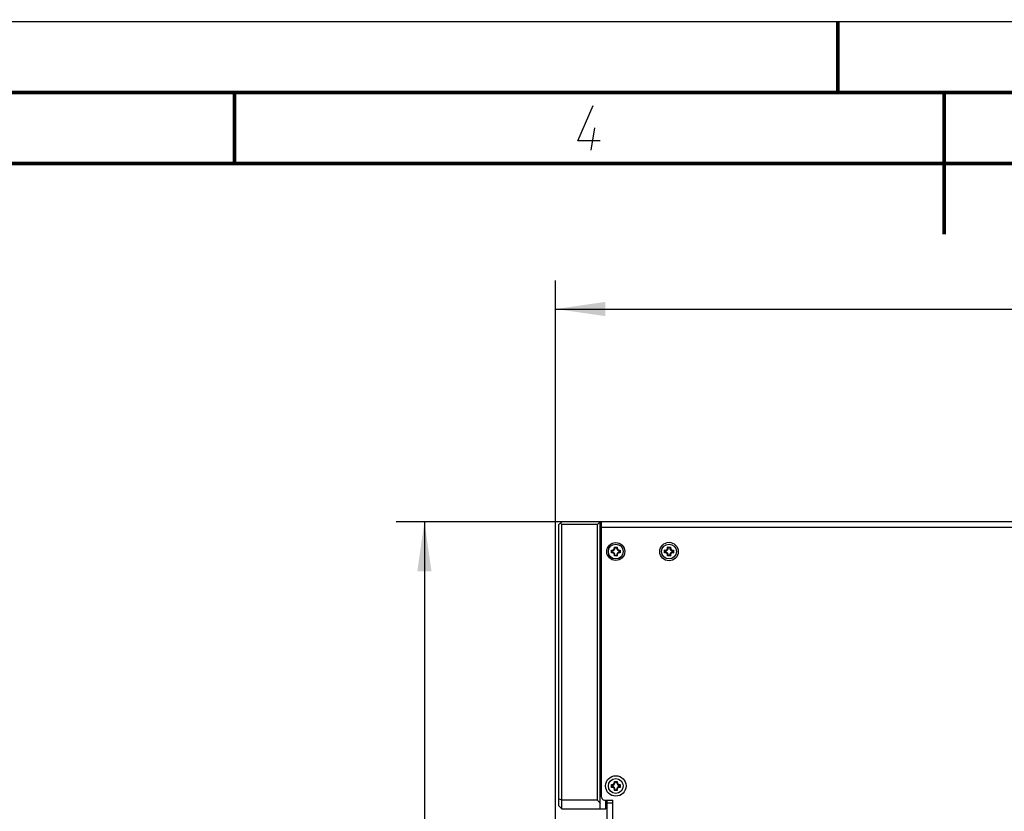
# Model space of a CAD drawing. Extents: x 0 to 420, y 0 to 297.
# Tile 39 of 77: x 152 to 222, y 241 to 297. Entities that reach past the tile are written whole.
import ezdxf

# ---------------------------------------------------------------- set-up
doc = ezdxf.new("R2010")
doc.units = 0
doc.header["$LTSCALE"] = 23.1
doc.layers.get('0').update_dxf_attribs({"linetype": 'CONTINUOUS'})
doc.layers.add('02___PRT_ALL_AXES', color=7, linetype='CONTINUOUS')
doc.layers.add('DIM_PILOTEES', color=7, linetype='CONTINUOUS')
doc.dimstyles.get("Standard").update_dxf_attribs({"dimtxt": 2.5, "dimasz": 2.5, "dimexe": 1.25, "dimexo": 0.625, "dimtad": 1, "dimcen": 2.5, "dimazin": 3, "dimtfac": 1, "dimtmove": 0, "dimatfit": 3})

# ---------------------------------------------------------------- blocks, each defined once
blk = doc.blocks.new('_FILLED')
at = {"color": 0, "linetype": 'BYBLOCK'}
blk.add_solid([(0, 0), (-1, 0.143), (-1, -0.143)], dxfattribs=at)
blk = doc.blocks.new('*D5')
at = {"layer": 'DIM_PILOTEES', "color": 2, "linetype": 'CONTINUOUS'}
for p, q in [((190.124, 209.109), (190.124, 278.743)), ((390.124, 209.109), (390.124, 278.743)), ((190.124, 276.743), (290.124, 276.743)), ((390.124, 276.743), (290.124, 276.743))]:
    blk.add_line(p, q, dxfattribs=at)
at = {"layer": 'DIM_PILOTEES', "color": 2, "linetype": 'CONTINUOUS', "xscale": 3.5, "yscale": 3.5, "zscale": 3.5, "rotation": 180}
blk.add_blockref('_FILLED', (190.124, 276.743), dxfattribs=at)
at = {"layer": 'DIM_PILOTEES', "color": 2, "linetype": 'CONTINUOUS', "xscale": 3.5, "yscale": 3.5, "zscale": 3.5}
blk.add_blockref('_FILLED', (390.124, 276.743), dxfattribs=at)
blk = doc.blocks.new('*D6')
at = {"layer": 'DIM_PILOTEES', "color": 2, "linetype": 'CONTINUOUS'}
for p, q in [((193.364, 261.759), (178.883, 261.759)), ((180.883, 261.759), (180.883, 227.846)), ((180.883, 193.933), (180.883, 227.846)), ((190.884, 193.933), (178.883, 193.933))]:
    blk.add_line(p, q, dxfattribs=at)
at = {"layer": 'DIM_PILOTEES', "color": 2, "linetype": 'CONTINUOUS', "xscale": 3.5, "yscale": 3.5, "zscale": 3.5}
for p, rotation in [((180.883, 261.759), 90), ((180.883, 193.933), 270)]:
    blk.add_blockref('_FILLED', p, dxfattribs=dict(at, rotation=rotation))

msp = doc.modelspace()

# ---------------------------------------------------------------- linework, layer by layer
at = {"color": 7, "linetype": 'CONTINUOUS'}
for p, q in [((0, 297), (420, 297)), ((25, 287), (410, 287)), ((190.364, 261.558), (190.565, 261.759)), ((190.364, 241.745), (190.364, 261.558)), ((190.465, 261.659), (190.564, 261.559)), ((190.564, 241.544), (190.564, 261.559)), ((193.065, 261.559), (190.564, 261.559)), ((193.264, 261.759), (190.565, 261.759)), ((193.065, 261.559), (193.264, 261.758)), ((193.065, 242.162), (193.065, 261.559)), ((193.264, 241.544), (193.264, 261.759)), ((193.364, 242.345), (193.364, 261.759)), ((386.864, 261.759), (193.364, 261.759)), ((193.264, 261.259), (193.364, 261.259)), ((386.864, 261.359), (193.364, 261.359)), ((193.364, 260.659), (193.264, 260.659)), ((193.364, 260.559), (193.264, 260.559)), ((194.051, 259.556), (194.051, 259.761)), ((194.059, 259.75), (194.051, 259.761)), ((194.093, 259.71), (194.093, 259.607)), ((194.272, 259.965), (194.262, 259.972)), ((194.262, 259.972), (194.467, 259.972)), ((194.416, 259.93), (194.313, 259.93)), ((194.457, 259.965), (194.467, 259.972)), ((194.636, 259.607), (194.636, 259.71)), ((194.678, 259.761), (194.678, 259.556)), ((197.801, 259.557), (197.801, 259.762)), ((197.808, 259.566), (197.801, 259.557)), ((197.814, 259.575), (197.808, 259.566)), ((197.843, 259.711), (197.843, 259.608)), ((198.012, 259.973), (198.217, 259.973)), ((198.166, 259.931), (198.063, 259.931)), ((198.386, 259.608), (198.386, 259.711)), ((198.428, 259.762), (198.428, 259.557)), ((194.467, 259.345), (194.262, 259.345)), ((194.313, 259.387), (194.416, 259.387)), ((198.021, 259.352), (198.012, 259.346)), ((198.217, 259.346), (198.012, 259.346)), ((198.03, 259.359), (198.021, 259.352)), ((198.063, 259.388), (198.166, 259.388)), ((194.262, 243.458), (194.467, 243.458)), ((194.051, 243.043), (194.051, 243.247)), ((194.093, 243.196), (194.093, 243.093)), ((194.467, 242.831), (194.262, 242.831)), ((194.416, 243.416), (194.313, 243.416)), ((194.313, 242.874), (194.416, 242.874)), ((194.636, 243.093), (194.636, 243.196)), ((194.678, 243.247), (194.678, 243.043)), ((190.364, 242.234), (190.564, 242.162)), ((190.564, 242.162), (193.065, 242.162)), ((193.564, 242.145), (194.164, 242.145)), ((193.664, 241.544), (193.664, 242.145)), ((193.764, 212.134), (193.764, 242.144)), ((194.164, 212.134), (194.164, 242.145)), ((190.364, 241.745), (190.565, 241.544)), ((190.565, 241.544), (193.664, 241.544)), ((194.164, 241.944), (193.764, 241.944))]:
    msp.add_line(p, q, dxfattribs=at)
at = {"color": 2, "linetype": 'CONTINUOUS'}
msp.add_line((192.64, 287.925), (192.897, 289.5), dxfattribs=at)
at = {"color": 7, "linetype": 'CONTINUOUS', "const_width": 0.25}
for points in [[(210, 297), (210, 292)], [(415, 292), (20, 292)], [(167.5, 292), (167.5, 287)], [(217.5, 292), (217.5, 282)], [(25, 287), (410, 287)]]:
    msp.add_lwpolyline(points, dxfattribs=at)
at = {"color": 2, "linetype": 'CONTINUOUS'}
msp.add_lwpolyline([(193.275, 288.6), (191.7, 288.6), (192.779, 291.075)], dxfattribs=at)
at = {"color": 7, "linetype": 'CONTINUOUS'}
for points in [[(194.064, 259.574), (194.058, 259.565), (194.051, 259.556)], [(194.093, 259.71), (194.086, 259.718), (194.078, 259.727), (194.071, 259.735), (194.064, 259.744), (194.059, 259.75)], [(194.093, 259.607), (194.086, 259.599), (194.078, 259.591), (194.071, 259.582), (194.064, 259.574)], [(194.313, 259.93), (194.305, 259.938), (194.296, 259.945), (194.288, 259.952), (194.28, 259.959), (194.272, 259.965)], [(194.416, 259.93), (194.424, 259.938), (194.432, 259.945), (194.441, 259.952), (194.449, 259.959), (194.457, 259.965)], [(194.636, 259.71), (194.643, 259.718), (194.651, 259.727), (194.658, 259.735), (194.665, 259.744)], [(194.636, 259.607), (194.643, 259.599), (194.651, 259.591), (194.658, 259.582), (194.665, 259.574)], [(194.665, 259.744), (194.671, 259.752), (194.678, 259.761)], [(194.665, 259.574), (194.671, 259.565), (194.678, 259.556)], [(197.814, 259.744), (197.808, 259.753), (197.801, 259.762)], [(197.843, 259.711), (197.836, 259.719), (197.828, 259.727), (197.821, 259.736), (197.814, 259.744)], [(197.843, 259.608), (197.836, 259.6), (197.828, 259.591), (197.821, 259.583), (197.814, 259.575)], [(198.03, 259.96), (198.021, 259.966), (198.012, 259.973)], [(198.063, 259.931), (198.055, 259.938), (198.046, 259.946), (198.038, 259.953), (198.03, 259.96)], [(198.166, 259.931), (198.174, 259.938), (198.182, 259.946), (198.191, 259.953), (198.199, 259.96)], [(198.199, 259.96), (198.208, 259.966), (198.217, 259.973)], [(198.386, 259.711), (198.393, 259.719), (198.401, 259.727), (198.408, 259.736), (198.415, 259.744)], [(198.386, 259.608), (198.393, 259.6), (198.401, 259.591), (198.408, 259.583), (198.415, 259.575)], [(198.415, 259.744), (198.421, 259.753), (198.428, 259.762)], [(198.415, 259.575), (198.421, 259.566), (198.428, 259.557)], [(194.28, 259.358), (194.271, 259.352), (194.262, 259.345)], [(194.313, 259.387), (194.305, 259.38), (194.296, 259.372), (194.288, 259.365), (194.28, 259.358)], [(194.416, 259.387), (194.424, 259.38), (194.432, 259.372), (194.441, 259.365), (194.449, 259.358)], [(194.449, 259.358), (194.458, 259.352), (194.467, 259.345)], [(198.063, 259.388), (198.055, 259.381), (198.046, 259.373), (198.038, 259.366), (198.03, 259.359)], [(198.166, 259.388), (198.174, 259.381), (198.182, 259.373), (198.191, 259.366), (198.199, 259.359)], [(198.199, 259.359), (198.208, 259.352), (198.217, 259.346)], [(194.28, 243.445), (194.271, 243.452), (194.262, 243.458)], [(194.313, 243.416), (194.305, 243.424), (194.296, 243.431), (194.288, 243.438), (194.28, 243.445)], [(194.416, 243.416), (194.424, 243.424), (194.432, 243.431), (194.441, 243.438), (194.449, 243.445)], [(194.449, 243.445), (194.458, 243.452), (194.467, 243.458)], [(194.064, 243.23), (194.058, 243.238), (194.051, 243.247)], [(194.064, 243.06), (194.058, 243.051), (194.051, 243.043)], [(194.093, 243.196), (194.086, 243.205), (194.078, 243.213), (194.071, 243.221), (194.064, 243.23)], [(194.093, 243.093), (194.086, 243.085), (194.078, 243.077), (194.071, 243.069), (194.064, 243.06)], [(194.28, 242.845), (194.271, 242.838), (194.262, 242.831)], [(194.313, 242.874), (194.305, 242.866), (194.296, 242.859), (194.288, 242.852), (194.28, 242.845)], [(194.416, 242.874), (194.424, 242.866), (194.432, 242.859), (194.441, 242.852), (194.449, 242.845)], [(194.449, 242.845), (194.458, 242.838), (194.467, 242.831)], [(194.636, 243.196), (194.643, 243.205), (194.651, 243.213), (194.658, 243.221), (194.665, 243.23)], [(194.636, 243.093), (194.643, 243.085), (194.651, 243.077), (194.658, 243.069), (194.665, 243.06)], [(194.665, 243.23), (194.671, 243.238), (194.678, 243.247)], [(194.665, 243.06), (194.671, 243.051), (194.678, 243.043)], [(193.065, 242.162), (193.099, 242.124), (193.132, 242.085), (193.165, 242.047), (193.198, 242.008), (193.231, 241.97), (193.264, 241.932)]]:
    msp.add_lwpolyline(points, dxfattribs=at)
for centre, radius in [((194.364, 259.659), 0.632), ((194.364, 259.659), 0.52), ((198.114, 259.659), 0.65), ((198.114, 259.659), 0.52), ((194.364, 243.145), 0.72), ((194.364, 243.145), 0.52)]:
    msp.add_circle(centre, radius, dxfattribs=at)
for centre, radius, start, end in [((194.104, 259.919), 0.167, 251.30248, 18.69752), ((194.104, 259.399), 0.167, 341.30248, 108.69752), ((194.104, 259.919), 0.209, 266.91266, 3.08734), ((194.104, 259.399), 0.209, 356.91266, 93.08734), ((194.624, 259.919), 0.209, 176.91266, 273.08734), ((194.624, 259.399), 0.209, 86.91266, 183.08734), ((194.624, 259.919), 0.167, 161.30248, 288.69752), ((194.624, 259.399), 0.167, 71.30248, 198.69752), ((197.854, 259.919), 0.167, 251.30248, 18.69752), ((197.854, 259.399), 0.167, 341.30248, 108.69752), ((197.854, 259.919), 0.209, 266.91266, 3.08734), ((197.854, 259.399), 0.209, 356.91266, 93.08734), ((198.374, 259.919), 0.209, 176.91266, 273.08734), ((198.374, 259.399), 0.209, 86.91266, 183.08734), ((198.374, 259.919), 0.167, 161.30248, 288.69752), ((198.374, 259.399), 0.167, 71.30248, 198.69752), ((194.104, 243.405), 0.167, 251.30248, 18.69752), ((194.624, 243.405), 0.167, 161.30248, 288.69752), ((194.104, 242.885), 0.167, 341.30248, 108.69752), ((194.104, 243.405), 0.209, 266.91266, 3.08734), ((194.104, 242.885), 0.209, 356.91266, 93.08734), ((194.624, 243.405), 0.209, 176.91266, 273.08734), ((194.624, 242.885), 0.209, 86.91266, 183.08734), ((194.624, 242.885), 0.167, 71.30248, 198.69752), ((193.564, 242.345), 0.2, 180, 270)]:
    msp.add_arc(centre, radius, start, end, dxfattribs=at)
at = {"layer": '02___PRT_ALL_AXES', "color": 7, "linetype": 'CONTINUOUS'}
for start, end in [(180, 195.03398), (60, 120), (240, 300), (344.50247, 360)]:
    msp.add_arc((198.114, 259.659), 0.25, start, end, dxfattribs=at)

# ---------------------------------------------------------------- dimensions: what is measured, and where the dimension line sits
at = {"layer": 'DIM_PILOTEES', "color": 2, "linetype": 'CONTINUOUS'}
for base, p1, p2, angle, picture, middle in [((190.124, 276.743), (390.124, 209.109), (190.124, 209.109), 180, '*D5', (281.365, 276.743)), ((180.883, 193.933), (193.364, 261.759), (190.884, 193.933), 270, '*D6', (180.883, 229.244))]:
    dim = msp.add_linear_dim(base=base, p1=p1, p2=p2, angle=angle, dimstyle='Standard', dxfattribs=at)
    dim.commit()
    dim.dimension.update_dxf_attribs({"geometry": picture, "text_midpoint": middle, "dimtype": 128})

doc.saveas('drawing.dxf')
